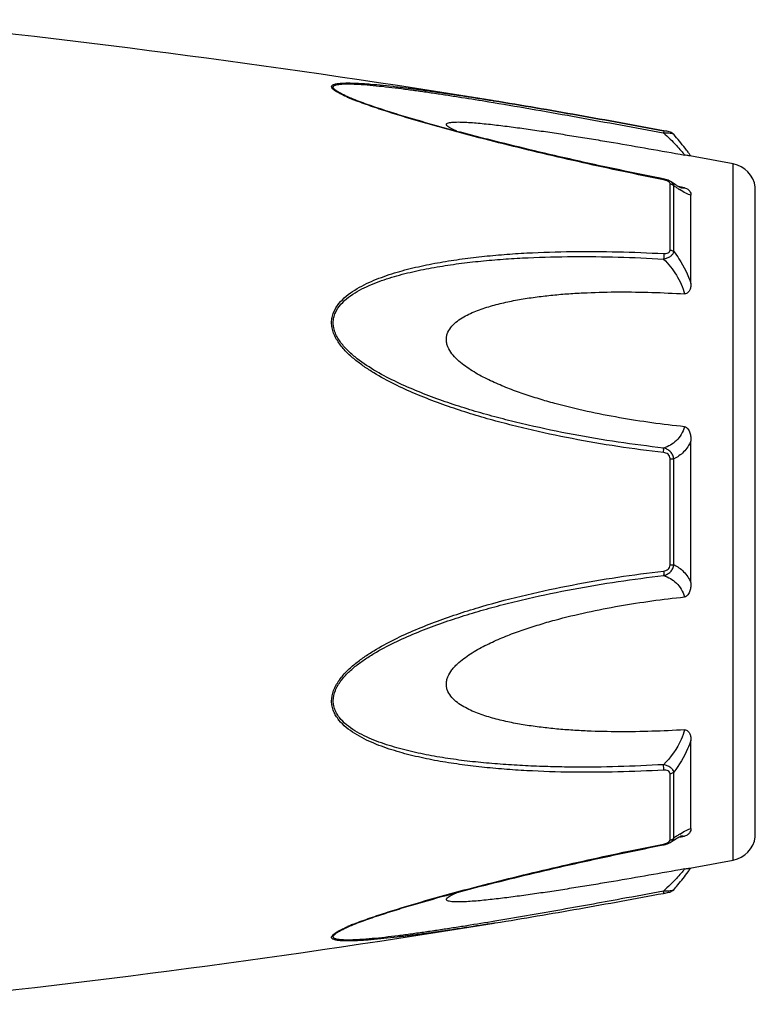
# Model space of a CAD drawing. Header units: millimetres. Extents: x 17747 to 112039, y -74980 to 446921.
# Tile 39 of 256: x 42992 to 43026, y -74004 to -73958. Entities that reach past the tile are written whole.
import ezdxf

# ---------------------------------------------------------------- set-up
doc = ezdxf.new("R2010")
doc.units = ezdxf.units.MM

msp = doc.modelspace()

# ---------------------------------------------------------------- linework, layer by layer
at = {"color": 0, "linetype": 'Continuous'}
for p, q in [((43007.321, -73961.493), (43007.318, -73961.492)), ((43013.856, -73961.658), (43014.066, -73961.692)), ((43014.031, -73961.603), (43014.05, -73961.606)), ((43014.05, -73961.606), (43014.079, -73961.611)), ((43014.079, -73961.611), (43014.05, -73961.606)), ((43022.116, -73963.13), (43022.134, -73963.133)), ((43022.153, -73963.032), (43022.137, -73963.029)), ((43022.613, -73963.2), (43022.613, -73963.2)), ((43025.434, -73997.615), (43025.434, -73964.606)), ((43022.141, -73965.32), (43021.965, -73965.285)), ((43022.441, -73968.688), (43022.441, -73965.546)), ((43022.493, -73965.455), (43022.492, -73965.454)), ((43022.5, -73965.46), (43022.493, -73965.455)), ((43022.619, -73968.759), (43022.619, -73965.636)), ((43022.977, -73965.708), (43022.848, -73965.683)), ((43022.966, -73965.744), (43022.966, -73965.743)), ((43023.127, -73965.736), (43022.977, -73965.708)), ((43026.484, -73996.516), (43026.484, -73965.705)), ((43023.434, -73970.27), (43023.434, -73966.086)), ((43023.434, -73984.458), (43023.434, -73977.746)), ((43022.441, -73983.621), (43022.441, -73978.581)), ((43022.619, -73983.607), (43022.619, -73978.595)), ((43023.434, -73996.126), (43023.434, -73991.938)), ((43022.441, -73996.665), (43022.441, -73993.519)), ((43022.619, -73996.575), (43022.619, -73993.448)), ((43022.845, -73996.531), (43022.972, -73996.506)), ((43022.965, -73996.469), (43022.965, -73996.469)), ((43022.972, -73996.506), (43023.127, -73996.477)), ((43021.949, -73996.93), (43022.141, -73996.892)), ((43022.491, -73996.757), (43022.492, -73996.757)), ((43022.492, -73996.757), (43022.5, -73996.751)), ((43007.342, -74000.712), (43007.344, -74000.712)), ((43014.107, -74000.605), (43014.155, -74000.598))]:
    msp.add_line(p, q, dxfattribs=at)
for centre, radius, start, end in [((42933.96, -74455.15), 500, 80.7849, 84.13647), ((43010.779, -73953.112), 9.088, 246.3609, 247.4013), ((43011.754, -73950.76), 11.634, 247.4181, 248.2786), ((43015.172, -73970.05), 10.1, 35.6084, 36.4199), ((42933.96, -74455.15), 499, 79.43712, 79.67776), ((43016.227, -73969.295), 8.803, 35.0395, 35.6116), ((43025.196, -73965.884), 1.3, 7.906, 79.4371), ((43021.864, -73966.715), 1.423, 75.2287, 78.791), ((43026.22, -73960.672), 6.132, 236.1693, 237.1241), ((43023.073, -73965.19), 0.564, 259.0707, 259.9327), ((43028.266, -74004.59), 9.805, 124.0491, 125.1691), ((43026.473, -74001.945), 6.609, 122.6489, 124.009), ((43025.196, -73996.337), 1.3, 280.5629, 352.094), ((43021.843, -73995.394), 1.527, 281.267, 282.0205), ((43022.356, -73996.665), 0.085, 350.9157, 359.9563), ((42933.96, -73507.071), 499, 280.32291, 280.56288), ((43016.541, -73993.155), 8.414, 324.7207, 325.0122), ((43015.26, -73992.243), 9.986, 323.6208, 324.6909), ((43020.662, -73991.199), 8.129, 280.4499, 280.9409), ((42933.96, -73507.071), 500, 275.86353, 279.22391), ((43010.855, -74009.275), 9.277, 112.3067, 113.5832), ((43011.815, -74011.596), 11.789, 111.7794, 112.3431)]:
    msp.add_arc(centre, radius, start, end, dxfattribs=at)
for points, knots in [([(43007.135, -73961.437), (43007.057, -73961.403), (43006.91, -73961.336), (43006.709, -73961.232), (43006.567, -73961.145), (43006.477, -73961.075), (43006.422, -73961.021), (43006.385, -73960.958), (43006.404, -73960.9), (43006.438, -73960.867), (43006.486, -73960.841), (43006.55, -73960.82), (43006.626, -73960.802), (43006.749, -73960.783), (43006.924, -73960.77), (43007.156, -73960.765), (43007.409, -73960.769), (43007.677, -73960.78), (43007.958, -73960.797), (43008.348, -73960.827), (43008.851, -73960.874), (43009.468, -73960.942), (43010.099, -73961.02), (43010.74, -73961.105), (43011.388, -73961.196), (43012.043, -73961.292), (43012.925, -73961.426), (43013.588, -73961.531), (43014.031, -73961.603)], [0, 0, 0, 0, 0.02948, 0.055907, 0.078214, 0.087353, 0.094931, 0.105555, 0.109954, 0.115017, 0.121315, 0.129009, 0.138057, 0.148338, 0.172058, 0.199047, 0.228459, 0.259634, 0.292171, 0.325754, 0.395293, 0.467136, 0.540634, 0.615369, 0.691049, 0.767475, 0.844512, 1, 1, 1, 1]), ([(43007.318, -73961.492), (43007.237, -73961.458), (43007.083, -73961.391), (43006.869, -73961.288), (43006.711, -73961.201), (43006.606, -73961.131), (43006.545, -73961.084), (43006.501, -73961.038), (43006.474, -73960.995), (43006.469, -73960.951), (43006.49, -73960.914), (43006.529, -73960.886), (43006.583, -73960.863), (43006.652, -73960.844), (43006.766, -73960.824), (43006.934, -73960.811), (43007.157, -73960.807), (43007.402, -73960.812), (43007.758, -73960.83), (43008.227, -73960.866), (43008.809, -73960.925), (43009.411, -73960.995), (43010.026, -73961.074), (43010.651, -73961.16), (43011.282, -73961.252), (43011.92, -73961.348), (43012.779, -73961.482), (43013.424, -73961.586), (43013.856, -73961.658)], [0, 0, 0, 0, 0.03089, 0.059177, 0.083881, 0.094457, 0.103528, 0.11093, 0.116684, 0.121223, 0.125685, 0.131127, 0.137993, 0.146338, 0.156051, 0.17896, 0.205464, 0.234539, 0.265468, 0.331155, 0.400252, 0.471609, 0.544574, 0.618731, 0.693793, 0.769568, 0.845928, 1, 1, 1, 1]), ([(43021.965, -73965.285), (43020.691, -73965.03), (43018.786, -73964.628), (43016.259, -73964.045), (43014.689, -73963.665), (43013.441, -73963.351), (43012.513, -73963.108), (43011.594, -73962.859), (43010.685, -73962.604), (43009.792, -73962.341), (43008.924, -73962.071), (43008.1, -73961.794), (43007.569, -73961.597), (43007.318, -73961.492)], [0, 0, 0, 0, 0.25737, 0.385747, 0.513657, 0.577329, 0.64069, 0.703648, 0.766063, 0.827658, 0.887975, 0.946116, 1, 1, 1, 1]), ([(43022.135, -73965.357), (43020.862, -73965.103), (43018.957, -73964.701), (43016.431, -73964.119), (43014.551, -73963.663), (43012.996, -73963.266), (43011.765, -73962.933), (43010.561, -73962.595), (43009.383, -73962.244), (43008.25, -73961.869), (43007.708, -73961.672), (43007.449, -73961.568)], [0, 0, 0, 0, 0.256646, 0.384673, 0.512244, 0.638988, 0.701822, 0.764153, 0.886175, 0.944757, 1, 1, 1, 1]), ([(43014.066, -73961.692), (43015.403, -73961.915), (43018.088, -73962.386), (43020.769, -73962.879), (43022.116, -73963.13)], [0, 0, 0, 0, 0.497132, 1, 1, 1, 1]), ([(43014.079, -73961.611), (43015.417, -73961.828), (43018.104, -73962.291), (43020.786, -73962.78), (43022.135, -73963.029)], [0, 0, 0, 0, 0.496975, 1, 1, 1, 1]), ([(43022.137, -73963.029), (43020.788, -73962.78), (43018.105, -73962.291), (43015.417, -73961.828), (43014.079, -73961.611)], [0, 0, 0, 0, 0.502936, 1, 1, 1, 1]), ([(43012.335, -73963.059), (43012.286, -73963.038), (43012.193, -73962.997), (43012.064, -73962.935), (43011.958, -73962.873), (43011.888, -73962.822), (43011.851, -73962.781), (43011.836, -73962.754), (43011.833, -73962.727), (43011.844, -73962.703), (43011.867, -73962.684), (43011.913, -73962.661), (43011.993, -73962.641), (43012.106, -73962.626), (43012.294, -73962.615), (43012.559, -73962.618), (43012.899, -73962.634), (43013.26, -73962.661), (43013.636, -73962.696), (43014.022, -73962.737), (43014.414, -73962.783), (43014.812, -73962.833), (43015.214, -73962.886), (43015.755, -73962.96), (43016.438, -73963.059), (43017.262, -73963.185), (43018.091, -73963.316), (43018.925, -73963.452), (43020.042, -73963.639), (43021.443, -73963.882), (43022.565, -73964.082), (43023.127, -73964.183)], [0, 0, 0, 0, 0.013224, 0.025246, 0.035584, 0.043707, 0.046793, 0.049242, 0.051265, 0.053246, 0.055591, 0.058505, 0.066098, 0.075763, 0.087038, 0.112872, 0.141444, 0.171707, 0.203125, 0.235343, 0.268137, 0.301392, 0.33501, 0.368911, 0.437385, 0.506544, 0.576211, 0.646269, 0.71663, 0.85801, 1, 1, 1, 1]), ([(43022.137, -73963.029), (43022.139, -73963.029), (43022.141, -73963.042), (43022.141, -73963.06), (43022.139, -73963.094), (43022.136, -73963.119), (43022.134, -73963.133)], [0, 0, 0, 0, 0.078563, 0.274425, 0.586251, 1, 1, 1, 1]), ([(43022.134, -73963.133), (43022.19, -73963.131), (43022.294, -73963.131), (43022.435, -73963.14), (43022.532, -73963.158), (43022.588, -73963.18), (43022.607, -73963.193), (43022.613, -73963.201)], [0, 0, 0, 0, 0.33971, 0.636245, 0.862204, 0.94183, 1, 1, 1, 1]), ([(43022.134, -73963.133), (43022.344, -73963.325), (43022.628, -73963.605), (43022.95, -73963.963), (43023.076, -73964.116), (43023.127, -73964.183)], [0, 0, 0, 0, 0.588807, 0.825815, 1, 1, 1, 1]), ([(43022.613, -73963.201), (43022.584, -73963.167), (43022.517, -73963.119), (43022.402, -73963.083), (43022.283, -73963.057), (43022.199, -73963.04), (43022.153, -73963.032)], [0, 0, 0, 0, 0.265729, 0.479644, 0.722816, 1, 1, 1, 1]), ([(43023.299, -73964.054), (43023.251, -73963.989), (43023.031, -73963.697), (43022.799, -73963.415), (43022.613, -73963.201)], [0, 0, 0, 0, 0.221481, 1, 1, 1, 1]), ([(43023.373, -73964.226), (43023.361, -73964.224), (43023.279, -73964.209), (43023.197, -73964.196), (43023.127, -73964.183)], [0, 0, 0, 0, 0.14802, 1, 1, 1, 1]), ([(43022.135, -73965.357), (43022.136, -73965.352), (43022.137, -73965.343), (43022.14, -73965.331), (43022.14, -73965.324), (43022.142, -73965.32), (43022.141, -73965.32)], [0, 0, 0, 0, 0.428218, 0.741394, 0.932956, 1, 1, 1, 1]), ([(43022.275, -73965.396), (43022.264, -73965.391), (43022.218, -73965.376), (43022.171, -73965.364), (43022.135, -73965.357)], [0, 0, 0, 0, 0.246414, 1, 1, 1, 1]), ([(43022.344, -73965.427), (43022.339, -73965.424), (43022.317, -73965.412), (43022.293, -73965.402), (43022.275, -73965.396)], [0, 0, 0, 0, 0.241505, 1, 1, 1, 1]), ([(43022.412, -73965.479), (43022.408, -73965.474), (43022.388, -73965.453), (43022.364, -73965.437), (43022.344, -73965.427)], [0, 0, 0, 0, 0.225244, 1, 1, 1, 1]), ([(43022.492, -73965.454), (43022.481, -73965.447), (43022.437, -73965.418), (43022.389, -73965.395), (43022.352, -73965.381)], [0, 0, 0, 0, 0.247211, 1, 1, 1, 1]), ([(43022.441, -73965.546), (43022.441, -73965.541), (43022.438, -73965.516), (43022.425, -73965.493), (43022.412, -73965.479)], [0, 0, 0, 0, 0.225175, 1, 1, 1, 1]), ([(43022.441, -73965.546), (43022.458, -73965.549), (43022.523, -73965.564), (43022.585, -73965.6), (43022.619, -73965.636)], [0, 0, 0, 0, 0.258764, 1, 1, 1, 1]), ([(43022.619, -73965.636), (43022.613, -73965.601), (43022.582, -73965.53), (43022.525, -73965.478), (43022.493, -73965.455)], [0, 0, 0, 0, 0.468978, 1, 1, 1, 1]), ([(43022.834, -73965.675), (43022.809, -73965.661), (43022.696, -73965.593), (43022.586, -73965.519), (43022.5, -73965.46)], [0, 0, 0, 0, 0.212027, 1, 1, 1, 1]), ([(43022.807, -73965.765), (43022.791, -73965.755), (43022.728, -73965.712), (43022.666, -73965.669), (43022.619, -73965.636)], [0, 0, 0, 0, 0.242177, 1, 1, 1, 1]), ([(43022.97, -73965.744), (43022.973, -73965.745), (43022.975, -73965.746), (43022.98, -73965.746), (43022.972, -73965.744), (43022.967, -73965.742), (43022.948, -73965.734), (43022.927, -73965.724), (43022.899, -73965.711), (43022.868, -73965.694), (43022.846, -73965.682), (43022.834, -73965.675)], [0, 0, 0, 0, 0.050729, 0.053439, 0.064665, 0.125059, 0.230112, 0.374221, 0.553235, 0.763061, 1, 1, 1, 1]), ([(43023.127, -73965.736), (43023.117, -73965.741), (43023.067, -73965.757), (43023.014, -73965.752), (43022.974, -73965.745)], [0, 0, 0, 0, 0.213215, 1, 1, 1, 1]), ([(43023.127, -73965.736), (43023.159, -73965.743), (43023.217, -73965.76), (43023.305, -73965.813), (43023.378, -73965.89), (43023.425, -73965.989), (43023.434, -73966.055), (43023.434, -73966.086)], [0, 0, 0, 0, 0.19482, 0.35748, 0.608365, 0.813655, 1, 1, 1, 1]), ([(43023.434, -73966.086), (43023.397, -73966.079), (43023.315, -73966.054), (43023.13, -73965.971), (43022.99, -73965.885), (43022.892, -73965.821)], [0, 0, 0, 0, 0.189472, 0.420855, 1, 1, 1, 1]), ([(43022.134, -73978.293), (43021.408, -73978.209), (43019.958, -73978.017), (43017.792, -73977.648), (43015.999, -73977.261), (43014.573, -73976.907), (43013.508, -73976.615), (43012.452, -73976.288), (43011.407, -73975.924), (43010.375, -73975.519), (43009.365, -73975.06), (43008.552, -73974.62), (43007.932, -73974.218), (43007.489, -73973.888), (43007.08, -73973.521), (43006.73, -73973.107), (43006.508, -73972.717), (43006.41, -73972.383), (43006.386, -73972.129), (43006.412, -73971.88), (43006.508, -73971.566), (43006.726, -73971.212), (43007.081, -73970.865), (43007.49, -73970.576), (43007.933, -73970.331), (43008.556, -73970.048), (43009.371, -73969.763), (43010.38, -73969.497), (43011.411, -73969.287), (43012.457, -73969.121), (43013.512, -73968.992), (43014.576, -73968.894), (43016.005, -73968.8), (43017.801, -73968.747), (43019.966, -73968.76), (43021.411, -73968.817), (43022.135, -73968.857)], [0, 0, 0, 0, 0.063635, 0.127396, 0.191296, 0.223303, 0.255348, 0.287434, 0.319562, 0.351727, 0.383919, 0.416107, 0.432182, 0.448215, 0.464156, 0.479907, 0.495291, 0.502793, 0.510127, 0.517331, 0.52445, 0.538608, 0.552922, 0.567437, 0.582127, 0.596956, 0.626929, 0.657232, 0.687777, 0.718508, 0.74939, 0.780398, 0.811517, 0.874045, 0.936883, 1, 1, 1, 1]), ([(43022.133, -73978.076), (43021.416, -73977.995), (43019.982, -73977.808), (43017.839, -73977.452), (43016.066, -73977.079), (43014.654, -73976.737), (43013.6, -73976.457), (43012.553, -73976.143), (43011.517, -73975.794), (43010.492, -73975.406), (43009.487, -73974.968), (43008.514, -73974.463), (43007.746, -73973.966), (43007.19, -73973.498), (43006.886, -73973.163), (43006.686, -73972.868), (43006.568, -73972.634), (43006.489, -73972.389), (43006.462, -73972.138), (43006.491, -73971.892), (43006.594, -73971.584), (43006.825, -73971.243), (43007.191, -73970.916), (43007.608, -73970.647), (43008.055, -73970.419), (43008.522, -73970.223), (43009.002, -73970.053), (43009.659, -73969.855), (43010.498, -73969.651), (43011.521, -73969.46), (43012.558, -73969.31), (43013.604, -73969.195), (43014.657, -73969.108), (43016.071, -73969.028), (43017.849, -73968.988), (43019.989, -73969.011), (43021.419, -73969.073), (43022.134, -73969.114)], [0, 0, 0, 0, 0.063589, 0.127295, 0.191136, 0.223111, 0.255121, 0.287171, 0.319267, 0.351401, 0.383569, 0.41575, 0.447866, 0.463844, 0.479652, 0.487454, 0.495134, 0.502662, 0.51, 0.517195, 0.524298, 0.538439, 0.552765, 0.567303, 0.582017, 0.596869, 0.611832, 0.626888, 0.657217, 0.687781, 0.718525, 0.749415, 0.780427, 0.811548, 0.874072, 0.936899, 1, 1, 1, 1]), ([(43022.134, -73969.114), (43022.194, -73969.101), (43022.308, -73969.067), (43022.459, -73968.99), (43022.572, -73968.889), (43022.612, -73968.801), (43022.619, -73968.759)], [0, 0, 0, 0, 0.291894, 0.562609, 0.798475, 1, 1, 1, 1]), ([(43022.135, -73968.857), (43022.14, -73968.897), (43022.143, -73968.983), (43022.138, -73969.069), (43022.134, -73969.114)], [0, 0, 0, 0, 0.467767, 1, 1, 1, 1]), ([(43022.135, -73968.857), (43022.172, -73968.859), (43022.245, -73968.858), (43022.346, -73968.835), (43022.425, -73968.776), (43022.441, -73968.715), (43022.441, -73968.688)], [0, 0, 0, 0, 0.287056, 0.554503, 0.787456, 1, 1, 1, 1]), ([(43022.441, -73968.688), (43022.458, -73968.69), (43022.521, -73968.702), (43022.583, -73968.729), (43022.619, -73968.759)], [0, 0, 0, 0, 0.266982, 1, 1, 1, 1]), ([(43022.619, -73968.759), (43022.705, -73968.872), (43023.034, -73969.342), (43023.293, -73969.862), (43023.434, -73970.27)], [0, 0, 0, 0, 0.246978, 1, 1, 1, 1]), ([(43022.134, -73969.114), (43022.365, -73969.343), (43022.774, -73969.854), (43023.045, -73970.455), (43023.127, -73970.769)], [0, 0, 0, 0, 0.500208, 1, 1, 1, 1]), ([(43023.434, -73970.27), (43023.434, -73970.321), (43023.426, -73970.425), (43023.391, -73970.55), (43023.343, -73970.643), (43023.292, -73970.708), (43023.221, -73970.761), (43023.158, -73970.771), (43023.127, -73970.769)], [0, 0, 0, 0, 0.238003, 0.476366, 0.597445, 0.721615, 0.853559, 1, 1, 1, 1]), ([(43023.127, -73977.064), (43022.61, -73977.012), (43021.579, -73976.889), (43020.037, -73976.648), (43018.502, -73976.349), (43017.234, -73976.042), (43016.228, -73975.753), (43015.48, -73975.512), (43014.741, -73975.242), (43014.016, -73974.935), (43013.429, -73974.64), (43012.979, -73974.37), (43012.656, -73974.147), (43012.356, -73973.898), (43012.092, -73973.616), (43011.924, -73973.343), (43011.848, -73973.107), (43011.828, -73972.927), (43011.848, -73972.75), (43011.923, -73972.528), (43012.091, -73972.283), (43012.357, -73972.048), (43012.658, -73971.854), (43012.98, -73971.69), (43013.431, -73971.501), (43014.02, -73971.313), (43014.744, -73971.137), (43015.483, -73971), (43016.23, -73970.893), (43016.985, -73970.81), (43017.744, -73970.749), (43018.762, -73970.693), (43020.042, -73970.665), (43021.583, -73970.687), (43022.612, -73970.736), (43023.127, -73970.769)], [0, 0, 0, 0, 0.063495, 0.12712, 0.190878, 0.25478, 0.286791, 0.31884, 0.350926, 0.383041, 0.415158, 0.431203, 0.447213, 0.463143, 0.478902, 0.4943, 0.5018, 0.509129, 0.516317, 0.523425, 0.537606, 0.551987, 0.566584, 0.581352, 0.596258, 0.626376, 0.656797, 0.687441, 0.718253, 0.749203, 0.780268, 0.811433, 0.874017, 0.936884, 1, 1, 1, 1]), ([(43023.127, -73977.064), (43023.089, -73977.193), (43022.989, -73977.434), (43022.755, -73977.733), (43022.463, -73977.948), (43022.245, -73978.04), (43022.133, -73978.076)], [0, 0, 0, 0, 0.272929, 0.523074, 0.761734, 1, 1, 1, 1]), ([(43023.127, -73977.064), (43023.16, -73977.068), (43023.226, -73977.094), (43023.294, -73977.171), (43023.343, -73977.259), (43023.391, -73977.383), (43023.426, -73977.546), (43023.434, -73977.679), (43023.434, -73977.745)], [0, 0, 0, 0, 0.125535, 0.252013, 0.377694, 0.502869, 0.751849, 1, 1, 1, 1]), ([(43023.434, -73977.746), (43023.347, -73977.935), (43023.123, -73978.276), (43022.79, -73978.512), (43022.619, -73978.595)], [0, 0, 0, 0, 0.522223, 1, 1, 1, 1]), ([(43022.619, -73978.595), (43022.613, -73978.533), (43022.579, -73978.408), (43022.469, -73978.25), (43022.314, -73978.136), (43022.195, -73978.091), (43022.133, -73978.076)], [0, 0, 0, 0, 0.250125, 0.500215, 0.750197, 1, 1, 1, 1]), ([(43022.134, -73978.293), (43022.138, -73978.251), (43022.141, -73978.179), (43022.139, -73978.106), (43022.133, -73978.076)], [0, 0, 0, 0, 0.583261, 1, 1, 1, 1]), ([(43022.441, -73978.581), (43022.441, -73978.542), (43022.426, -73978.464), (43022.353, -73978.369), (43022.249, -73978.314), (43022.173, -73978.298), (43022.134, -73978.293)], [0, 0, 0, 0, 0.249368, 0.500015, 0.750587, 1, 1, 1, 1]), ([(43022.441, -73978.581), (43022.458, -73978.581), (43022.517, -73978.583), (43022.577, -73978.588), (43022.619, -73978.595)], [0, 0, 0, 0, 0.284006, 1, 1, 1, 1]), ([(43022.134, -73993.35), (43021.411, -73993.39), (43019.965, -73993.449), (43017.8, -73993.464), (43016.004, -73993.404), (43014.576, -73993.311), (43013.511, -73993.215), (43012.456, -73993.085), (43011.41, -73992.918), (43010.38, -73992.708), (43009.371, -73992.441), (43008.555, -73992.156), (43007.933, -73991.872), (43007.49, -73991.627), (43007.081, -73991.338), (43006.785, -73991.046), (43006.595, -73990.778), (43006.482, -73990.56), (43006.41, -73990.323), (43006.377, -73989.988), (43006.469, -73989.559), (43006.728, -73989.094), (43007.08, -73988.681), (43007.489, -73988.314), (43007.931, -73987.983), (43008.552, -73987.582), (43009.366, -73987.142), (43010.375, -73986.683), (43011.407, -73986.278), (43012.453, -73985.915), (43013.861, -73985.481), (43015.639, -73985.014), (43017.794, -73984.56), (43019.959, -73984.187), (43021.409, -73983.993), (43022.135, -73983.909)], [0, 0, 0, 0, 0.063127, 0.125969, 0.188473, 0.219596, 0.250616, 0.281496, 0.312222, 0.342767, 0.373071, 0.403045, 0.417875, 0.432563, 0.447076, 0.461383, 0.468491, 0.475585, 0.482706, 0.489913, 0.504703, 0.520085, 0.535843, 0.551789, 0.567824, 0.583902, 0.616092, 0.648285, 0.680449, 0.712576, 0.744661, 0.808707, 0.872603, 0.936364, 1, 1, 1, 1]), ([(43022.134, -73984.126), (43022.195, -73984.111), (43022.315, -73984.066), (43022.469, -73983.952), (43022.579, -73983.794), (43022.613, -73983.67), (43022.619, -73983.607)], [0, 0, 0, 0, 0.249817, 0.499798, 0.74986, 1, 1, 1, 1]), ([(43022.135, -73983.909), (43022.139, -73983.951), (43022.142, -73984.023), (43022.14, -73984.096), (43022.134, -73984.126)], [0, 0, 0, 0, 0.582827, 1, 1, 1, 1]), ([(43022.135, -73983.909), (43022.173, -73983.904), (43022.249, -73983.888), (43022.353, -73983.833), (43022.426, -73983.738), (43022.441, -73983.66), (43022.441, -73983.621)], [0, 0, 0, 0, 0.249451, 0.500018, 0.750583, 1, 1, 1, 1]), ([(43022.441, -73983.621), (43022.458, -73983.621), (43022.517, -73983.619), (43022.577, -73983.614), (43022.619, -73983.607)], [0, 0, 0, 0, 0.284019, 1, 1, 1, 1]), ([(43022.619, -73983.607), (43022.79, -73983.691), (43023.123, -73983.927), (43023.347, -73984.269), (43023.434, -73984.458)], [0, 0, 0, 0, 0.477899, 1, 1, 1, 1]), ([(43022.133, -73993.092), (43021.418, -73993.133), (43019.988, -73993.196), (43018.202, -73993.217), (43016.778, -73993.193), (43015.715, -73993.153), (43014.657, -73993.092), (43013.603, -73993.009), (43012.557, -73992.894), (43011.52, -73992.741), (43010.497, -73992.55), (43009.493, -73992.306), (43008.679, -73992.044), (43008.054, -73991.782), (43007.607, -73991.554), (43007.191, -73991.285), (43006.885, -73991.01), (43006.686, -73990.753), (43006.566, -73990.542), (43006.488, -73990.31), (43006.453, -73989.978), (43006.553, -73989.553), (43006.826, -73989.1), (43007.19, -73988.703), (43007.606, -73988.351), (43008.053, -73988.036), (43008.675, -73987.653), (43009.488, -73987.232), (43010.493, -73986.794), (43011.517, -73986.406), (43012.555, -73986.059), (43013.601, -73985.746), (43014.655, -73985.462), (43016.066, -73985.12), (43017.841, -73984.756), (43019.983, -73984.395), (43021.417, -73984.207), (43022.134, -73984.126)], [0, 0, 0, 0, 0.063114, 0.125949, 0.157245, 0.188456, 0.219582, 0.250607, 0.281495, 0.312234, 0.342798, 0.373129, 0.40314, 0.417992, 0.432705, 0.447241, 0.461558, 0.468661, 0.475744, 0.482848, 0.490045, 0.504858, 0.520307, 0.536124, 0.552106, 0.56816, 0.584244, 0.616427, 0.648598, 0.680734, 0.712828, 0.744881, 0.776894, 0.808867, 0.872702, 0.936412, 1, 1, 1, 1]), ([(43022.134, -73984.126), (43022.246, -73984.162), (43022.464, -73984.255), (43022.755, -73984.47), (43022.989, -73984.769), (43023.089, -73985.01), (43023.127, -73985.139)], [0, 0, 0, 0, 0.238394, 0.476974, 0.727116, 1, 1, 1, 1]), ([(43023.434, -73984.458), (43023.434, -73984.524), (43023.426, -73984.657), (43023.391, -73984.82), (43023.343, -73984.945), (43023.294, -73985.033), (43023.226, -73985.109), (43023.16, -73985.136), (43023.127, -73985.139)], [0, 0, 0, 0, 0.248169, 0.497163, 0.622341, 0.748019, 0.874484, 1, 1, 1, 1]), ([(43023.127, -73991.438), (43022.612, -73991.47), (43021.583, -73991.519), (43020.042, -73991.541), (43018.762, -73991.513), (43017.744, -73991.456), (43016.985, -73991.395), (43016.23, -73991.312), (43015.483, -73991.205), (43014.744, -73991.067), (43014.02, -73990.891), (43013.431, -73990.703), (43012.98, -73990.514), (43012.658, -73990.35), (43012.356, -73990.155), (43012.091, -73989.92), (43011.922, -73989.676), (43011.847, -73989.453), (43011.828, -73989.276), (43011.848, -73989.096), (43011.925, -73988.86), (43012.058, -73988.642), (43012.222, -73988.448), (43012.405, -73988.264), (43012.657, -73988.056), (43012.979, -73987.832), (43013.429, -73987.562), (43014.016, -73987.267), (43014.741, -73986.96), (43015.48, -73986.69), (43016.228, -73986.449), (43017.234, -73986.161), (43018.502, -73985.854), (43020.037, -73985.555), (43021.579, -73985.315), (43022.61, -73985.192), (43023.127, -73985.139)], [0, 0, 0, 0, 0.063112, 0.125975, 0.188555, 0.219719, 0.250782, 0.281729, 0.312543, 0.343186, 0.373609, 0.403727, 0.418634, 0.433407, 0.448005, 0.462391, 0.476578, 0.483689, 0.490881, 0.498215, 0.505719, 0.521118, 0.528977, 0.536891, 0.552822, 0.568831, 0.584876, 0.616992, 0.649103, 0.681187, 0.713234, 0.745242, 0.809138, 0.87289, 0.93651, 1, 1, 1, 1]), ([(43023.127, -73991.438), (43023.086, -73991.593), (43022.869, -73992.205), (43022.479, -73992.749), (43022.133, -73993.092)], [0, 0, 0, 0, 0.247925, 1, 1, 1, 1]), ([(43023.127, -73991.438), (43023.158, -73991.436), (43023.221, -73991.445), (43023.293, -73991.498), (43023.343, -73991.563), (43023.391, -73991.657), (43023.426, -73991.782), (43023.434, -73991.886), (43023.434, -73991.937)], [0, 0, 0, 0, 0.146355, 0.278259, 0.402425, 0.523518, 0.761934, 1, 1, 1, 1]), ([(43023.434, -73991.938), (43023.387, -73992.074), (43023.176, -73992.607), (43022.879, -73993.106), (43022.619, -73993.448)], [0, 0, 0, 0, 0.251574, 1, 1, 1, 1]), ([(43022.619, -73993.448), (43022.612, -73993.406), (43022.572, -73993.318), (43022.459, -73993.217), (43022.308, -73993.139), (43022.193, -73993.105), (43022.133, -73993.092)], [0, 0, 0, 0, 0.201639, 0.43756, 0.708236, 1, 1, 1, 1]), ([(43022.134, -73993.35), (43022.139, -73993.31), (43022.142, -73993.223), (43022.138, -73993.137), (43022.133, -73993.092)], [0, 0, 0, 0, 0.467922, 1, 1, 1, 1]), ([(43022.441, -73993.519), (43022.441, -73993.491), (43022.424, -73993.431), (43022.346, -73993.372), (43022.244, -73993.349), (43022.172, -73993.348), (43022.134, -73993.35)], [0, 0, 0, 0, 0.212614, 0.445637, 0.713059, 1, 1, 1, 1]), ([(43022.441, -73993.519), (43022.458, -73993.517), (43022.521, -73993.505), (43022.583, -73993.478), (43022.619, -73993.448)], [0, 0, 0, 0, 0.267018, 1, 1, 1, 1]), ([(43022.908, -73996.38), (43023.003, -73996.319), (43023.139, -73996.237), (43023.318, -73996.157), (43023.398, -73996.133), (43023.434, -73996.126)], [0, 0, 0, 0, 0.577794, 0.80943, 1, 1, 1, 1]), ([(43023.434, -73996.126), (43023.434, -73996.158), (43023.425, -73996.224), (43023.378, -73996.323), (43023.305, -73996.4), (43023.217, -73996.453), (43023.159, -73996.471), (43023.127, -73996.477)], [0, 0, 0, 0, 0.186516, 0.391937, 0.642812, 0.805374, 1, 1, 1, 1]), ([(43022.441, -73996.665), (43022.458, -73996.662), (43022.523, -73996.647), (43022.585, -73996.611), (43022.619, -73996.575)], [0, 0, 0, 0, 0.258792, 1, 1, 1, 1]), ([(43022.492, -73996.757), (43022.525, -73996.734), (43022.582, -73996.682), (43022.613, -73996.61), (43022.619, -73996.575)], [0, 0, 0, 0, 0.53106, 1, 1, 1, 1]), ([(43022.5, -73996.751), (43022.531, -73996.73), (43022.639, -73996.657), (43022.748, -73996.586), (43022.83, -73996.539)], [0, 0, 0, 0, 0.283099, 1, 1, 1, 1]), ([(43022.83, -73996.539), (43022.859, -73996.523), (43022.905, -73996.498), (43022.952, -73996.476), (43022.97, -73996.469)], [0, 0, 0, 0, 0.632551, 1, 1, 1, 1]), ([(43022.965, -73996.469), (43022.981, -73996.466), (43023.034, -73996.458), (43023.092, -73996.461), (43023.127, -73996.477)], [0, 0, 0, 0, 0.296315, 1, 1, 1, 1]), ([(43007.342, -74000.712), (43007.594, -74000.608), (43008.124, -74000.411), (43008.948, -74000.135), (43009.814, -73999.866), (43011.008, -73999.514), (43012.532, -73999.096), (43015.012, -73998.458), (43018.151, -73997.722), (43020.68, -73997.184), (43021.949, -73996.93)], [0, 0, 0, 0, 0.054079, 0.112293, 0.172626, 0.23422, 0.359577, 0.486553, 0.742745, 1, 1, 1, 1]), ([(43007.441, -74000.649), (43007.701, -74000.545), (43008.242, -74000.348), (43009.375, -73999.972), (43010.859, -73999.528), (43012.685, -73999.027), (43015.174, -73998.387), (43018.324, -73997.648), (43020.861, -73997.109), (43022.135, -73996.854)], [0, 0, 0, 0, 0.055213, 0.113792, 0.23581, 0.360995, 0.487722, 0.743348, 1, 1, 1, 1]), ([(43022.135, -73996.854), (43022.136, -73996.859), (43022.138, -73996.868), (43022.14, -73996.881), (43022.14, -73996.887), (43022.142, -73996.891), (43022.141, -73996.892)], [0, 0, 0, 0, 0.428099, 0.741246, 0.932847, 1, 1, 1, 1]), ([(43022.274, -73996.816), (43022.28, -73996.814), (43022.304, -73996.805), (43022.326, -73996.794), (43022.343, -73996.785)], [0, 0, 0, 0, 0.257368, 1, 1, 1, 1]), ([(43022.297, -73996.851), (43022.314, -73996.845), (43022.382, -73996.821), (43022.447, -73996.788), (43022.491, -73996.757)], [0, 0, 0, 0, 0.254193, 1, 1, 1, 1]), ([(43022.343, -73996.785), (43022.356, -73996.778), (43022.397, -73996.753), (43022.434, -73996.711), (43022.44, -73996.678)], [0, 0, 0, 0, 0.308636, 1, 1, 1, 1]), ([(43023.127, -73998.037), (43023.158, -73998.031), (43023.242, -73998.016), (43023.327, -73998.003), (43023.379, -73997.994)], [0, 0, 0, 0, 0.376124, 1, 1, 1, 1]), ([(43023.127, -73998.037), (43022.564, -73998.139), (43021.441, -73998.339), (43020.037, -73998.581), (43018.918, -73998.769), (43018.083, -73998.905), (43017.252, -73999.036), (43016.427, -73999.162), (43015.744, -73999.26), (43015.201, -73999.335), (43014.799, -73999.387), (43014.401, -73999.437), (43014.008, -73999.482), (43013.623, -73999.523), (43013.246, -73999.558), (43012.885, -73999.584), (43012.545, -73999.6), (43012.282, -73999.602), (43012.096, -73999.59), (43011.983, -73999.574), (43011.906, -73999.554), (43011.862, -73999.529), (43011.841, -73999.509), (43011.833, -73999.484), (43011.838, -73999.457), (43011.855, -73999.43), (43011.895, -73999.388), (43011.968, -73999.336), (43012.076, -73999.275), (43012.207, -73999.211), (43012.301, -73999.17), (43012.35, -73999.15)], [0, 0, 0, 0, 0.142006, 0.283398, 0.353765, 0.423828, 0.493495, 0.562647, 0.631121, 0.66502, 0.698626, 0.731869, 0.764656, 0.796849, 0.828224, 0.858442, 0.886945, 0.912611, 0.92378, 0.93331, 0.940718, 0.943524, 0.945777, 0.947738, 0.949832, 0.952411, 0.955637, 0.963997, 0.974507, 0.98666, 1, 1, 1, 1]), ([(43023.127, -73998.037), (43023.076, -73998.104), (43022.95, -73998.258), (43022.727, -73998.506), (43022.449, -73998.791), (43022.243, -73998.988), (43022.134, -73999.088)], [0, 0, 0, 0, 0.174298, 0.411219, 0.692021, 1, 1, 1, 1]), ([(43022.613, -73999.021), (43022.679, -73998.945), (43022.916, -73998.667), (43023.143, -73998.379), (43023.3, -73998.166)], [0, 0, 0, 0, 0.274505, 1, 1, 1, 1]), ([(43022.134, -73999.088), (43021.463, -73999.212), (43019.792, -73999.521), (43017.13, -74000.003), (43015.134, -74000.347), (43014.141, -74000.513)], [0, 0, 0, 0, 0.251917, 0.627872, 1, 1, 1, 1]), ([(43014.155, -74000.598), (43015.48, -74000.382), (43018.142, -73999.923), (43020.8, -73999.44), (43022.136, -73999.193)], [0, 0, 0, 0, 0.497068, 1, 1, 1, 1]), ([(43022.613, -73999.021), (43022.607, -73999.028), (43022.588, -73999.041), (43022.533, -73999.064), (43022.435, -73999.081), (43022.294, -73999.091), (43022.189, -73999.09), (43022.134, -73999.088)], [0, 0, 0, 0, 0.057868, 0.137343, 0.363312, 0.660033, 1, 1, 1, 1]), ([(43022.136, -73999.193), (43022.139, -73999.192), (43022.14, -73999.179), (43022.141, -73999.162), (43022.138, -73999.127), (43022.135, -73999.102), (43022.134, -73999.088)], [0, 0, 0, 0, 0.078467, 0.274376, 0.586265, 1, 1, 1, 1]), ([(43022.205, -73999.18), (43022.244, -73999.172), (43022.319, -73999.157), (43022.424, -73999.133), (43022.527, -73999.098), (43022.587, -73999.052), (43022.613, -73999.021)], [0, 0, 0, 0, 0.273626, 0.507992, 0.727544, 1, 1, 1, 1]), ([(43014.107, -74000.605), (43013.66, -74000.678), (43012.991, -74000.784), (43012.101, -74000.92), (43011.441, -74001.016), (43010.786, -74001.108), (43010.139, -74001.194), (43009.503, -74001.272), (43008.88, -74001.341), (43008.372, -74001.389), (43007.978, -74001.419), (43007.694, -74001.437), (43007.423, -74001.448), (43007.167, -74001.453), (43006.933, -74001.448), (43006.755, -74001.434), (43006.63, -74001.415), (43006.552, -74001.398), (43006.487, -74001.376), (43006.437, -74001.35), (43006.402, -74001.318), (43006.39, -74001.276), (43006.402, -74001.231), (43006.433, -74001.186), (43006.48, -74001.139), (43006.569, -74001.069), (43006.713, -74000.98), (43006.915, -74000.875), (43007.064, -74000.808), (43007.143, -74000.773)], [0, 0, 0, 0, 0.155309, 0.232207, 0.308518, 0.38411, 0.45876, 0.532202, 0.604002, 0.673502, 0.707078, 0.73962, 0.77081, 0.800217, 0.827213, 0.851007, 0.8614, 0.870581, 0.878415, 0.8848, 0.889847, 0.894233, 0.899058, 0.905123, 0.912705, 0.92179, 0.943969, 0.970425, 1, 1, 1, 1]), ([(43014.141, -74000.513), (43013.696, -74000.587), (43013.029, -74000.697), (43012.143, -74000.836), (43011.484, -74000.936), (43010.831, -74001.032), (43010.185, -74001.122), (43009.549, -74001.205), (43008.926, -74001.28), (43008.322, -74001.343), (43007.835, -74001.382), (43007.464, -74001.402), (43007.207, -74001.409), (43006.973, -74001.407), (43006.795, -74001.395), (43006.672, -74001.376), (43006.597, -74001.359), (43006.537, -74001.336), (43006.493, -74001.309), (43006.469, -74001.27), (43006.474, -74001.225), (43006.5, -74001.181), (43006.545, -74001.134), (43006.605, -74001.085), (43006.712, -74001.012), (43006.875, -74000.922), (43007.098, -74000.816), (43007.258, -74000.747), (43007.342, -74000.712)], [0, 0, 0, 0, 0.153439, 0.229445, 0.304902, 0.379707, 0.453642, 0.526452, 0.597735, 0.666841, 0.732698, 0.763801, 0.793118, 0.81995, 0.843381, 0.853458, 0.862207, 0.869459, 0.875128, 0.87961, 0.884095, 0.889726, 0.896977, 0.905865, 0.916254, 0.94079, 0.969089, 1, 1, 1, 1])]:
    msp.add_open_spline(points, degree=3, knots=knots, dxfattribs=at)
for points in [[(43022.352, -73965.381), (43022.312, -73965.364), (43022.27, -73965.351), (43022.227, -73965.34)], [(43022.135, -73996.854), (43022.166, -73996.848), (43022.197, -73996.84), (43022.227, -73996.832)], [(43022.161, -73996.888), (43022.207, -73996.878), (43022.252, -73996.866), (43022.297, -73996.851)], [(43022.227, -73996.832), (43022.243, -73996.827), (43022.259, -73996.822), (43022.274, -73996.816)]]:
    msp.add_open_spline(points, degree=3, dxfattribs=at)

doc.saveas('drawing.dxf')
